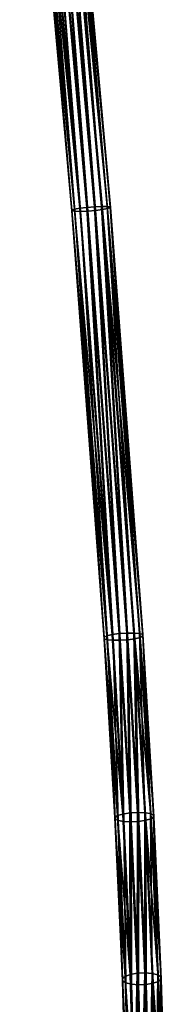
# Model space of a CAD drawing. Header units: millimetres. Extents: x 0 to 2133, y 0 to 2087.
# Tile 34 of 256: x 184 to 198, y 1247 to 1346. Entities that reach past the tile are written whole.
import ezdxf

# ---------------------------------------------------------------- set-up
doc = ezdxf.new("R2010")
doc.units = ezdxf.units.MM
doc.header["$LTSCALE"] = 25.4
doc.layers.get('0').update_dxf_attribs({"true_color": 0xff5454})

# ---------------------------------------------------------------- blocks, each defined once
blk = doc.blocks.new('COSMO-S-3382-4917.STL#2')
at = {"color": 18, "true_color": 0x000000}
mesh = blk.add_polyface(dxfattribs=at)
corners = [(34.34, 1391.807, 15.313), (29.843, 1450.362, 11.43), (29.066, 1450.287, 11.42), (35.118, 1391.873, 15.324)]
mesh.append_faces([[corners[k] for k in face] for face in [(0, 1, 2), (1, 0, 3)]], dxfattribs={"vtx0": -1, "color": 18})
mesh = blk.add_polyface(dxfattribs=at)
corners = [(35.118, 1391.873, 15.324), (30.566, 1450.418, 11.141), (29.843, 1450.362, 11.43), (35.843, 1391.906, 15.037)]
mesh.append_faces([[corners[k] for k in face] for face in [(0, 1, 2), (1, 0, 3)]], dxfattribs={"vtx0": -1, "color": 18})
mesh = blk.add_polyface(dxfattribs=at)
corners = [(35.843, 1391.906, 15.037), (31.125, 1450.448, 10.597), (30.566, 1450.418, 11.141), (36.405, 1391.901, 14.496)]
mesh.append_faces([[corners[k] for k in face] for face in [(0, 1, 2), (1, 0, 3)]], dxfattribs={"vtx0": -1, "color": 18})
mesh = blk.add_polyface(dxfattribs=at)
corners = [(30.624, 1450.28, 7.819), (36.454, 1391.691, 12.284), (35.916, 1391.592, 11.727), (31.163, 1450.356, 8.377)]
mesh.append_faces([[corners[k] for k in face] for face in [(0, 1, 2), (1, 0, 3)]], dxfattribs={"vtx0": -1, "color": 18})
mesh = blk.add_polyface(dxfattribs=at)
corners = [(31.434, 1450.447, 9.881), (36.405, 1391.901, 14.496), (36.718, 1391.858, 13.782), (31.125, 1450.448, 10.597)]
mesh.append_faces([[corners[k] for k in face] for face in [(0, 1, 2), (1, 0, 3)]], dxfattribs={"vtx0": -1, "color": 18})
mesh = blk.add_polyface(dxfattribs=at)
corners = [(31.163, 1450.356, 8.377), (36.735, 1391.785, 13.006), (36.454, 1391.691, 12.284), (31.448, 1450.414, 9.102)]
mesh.append_faces([[corners[k] for k in face] for face in [(0, 1, 2), (1, 0, 3)]], dxfattribs={"vtx0": -1, "color": 18})
mesh = blk.add_polyface(dxfattribs=at)
corners = [(31.448, 1450.414, 9.102), (36.718, 1391.858, 13.782), (36.735, 1391.785, 13.006), (31.434, 1450.447, 9.881)]
mesh.append_faces([[corners[k] for k in face] for face in [(0, 1, 2), (1, 0, 3)]], dxfattribs={"vtx0": -1, "color": 18})
mesh = blk.add_polyface(dxfattribs=at)
corners = [(33.091, 1391.619, 14.449), (27.53, 1450.073, 9.829), (32.809, 1391.525, 13.727), (27.814, 1450.131, 10.553)]
mesh.append_faces([[corners[k] for k in face] for face in [(0, 1, 2), (1, 0, 3)]], dxfattribs={"vtx0": -1, "color": 18})
mesh = blk.add_polyface(dxfattribs=at)
corners = [(32.809, 1391.525, 13.727), (27.543, 1450.04, 9.049), (32.827, 1391.452, 12.95), (27.53, 1450.073, 9.829)]
mesh.append_faces([[corners[k] for k in face] for face in [(0, 1, 2), (1, 0, 3)]], dxfattribs={"vtx0": -1, "color": 18})
mesh = blk.add_polyface(dxfattribs=at)
corners = [(32.827, 1391.452, 12.95), (27.853, 1450.039, 8.333), (33.14, 1391.409, 12.237), (27.543, 1450.04, 9.049)]
mesh.append_faces([[corners[k] for k in face] for face in [(0, 1, 2), (1, 0, 3)]], dxfattribs={"vtx0": -1, "color": 18})
mesh = blk.add_polyface(dxfattribs=at)
corners = [(33.629, 1391.718, 15.006), (27.814, 1450.131, 10.553), (33.091, 1391.619, 14.449), (28.354, 1450.206, 11.112)]
mesh.append_faces([[corners[k] for k in face] for face in [(0, 1, 2), (1, 0, 3)]], dxfattribs={"vtx0": -1, "color": 18})
mesh = blk.add_polyface(dxfattribs=at)
corners = [(28.412, 1450.069, 7.789), (33.14, 1391.409, 12.237), (27.853, 1450.039, 8.333), (33.702, 1391.404, 11.695)]
mesh.append_faces([[corners[k] for k in face] for face in [(0, 1, 2), (1, 0, 3)]], dxfattribs={"vtx0": -1, "color": 18})
mesh = blk.add_polyface(dxfattribs=at)
corners = [(33.629, 1391.718, 15.006), (29.066, 1450.287, 11.42), (28.354, 1450.206, 11.112), (34.34, 1391.807, 15.313)]
mesh.append_faces([[corners[k] for k in face] for face in [(0, 1, 2), (1, 0, 3)]], dxfattribs={"vtx0": -1, "color": 18})
mesh = blk.add_polyface(dxfattribs=at)
corners = [(29.135, 1450.125, 7.5), (33.702, 1391.404, 11.695), (28.412, 1450.069, 7.789), (34.427, 1391.437, 11.408)]
mesh.append_faces([[corners[k] for k in face] for face in [(0, 1, 2), (1, 0, 3)]], dxfattribs={"vtx0": -1, "color": 18})
mesh = blk.add_polyface(dxfattribs=at)
corners = [(29.911, 1450.199, 7.511), (34.427, 1391.437, 11.408), (29.135, 1450.125, 7.5), (35.205, 1391.503, 11.419)]
mesh.append_faces([[corners[k] for k in face] for face in [(0, 1, 2), (1, 0, 3)]], dxfattribs={"vtx0": -1, "color": 18})
mesh = blk.add_polyface(dxfattribs=at)
corners = [(30.624, 1450.28, 7.819), (35.205, 1391.503, 11.419), (29.911, 1450.199, 7.511), (35.916, 1391.592, 11.727)]
mesh.append_faces([[corners[k] for k in face] for face in [(0, 1, 2), (1, 0, 3)]], dxfattribs={"vtx0": -1, "color": 18})
mesh = blk.add_polyface(dxfattribs=at)
corners = [(36.371, 1348.458, 20.186), (32.809, 1391.525, 13.727), (36.093, 1348.311, 19.472), (33.091, 1391.619, 14.449)]
mesh.append_faces([[corners[k] for k in face] for face in [(0, 1, 2), (1, 0, 3)]], dxfattribs={"vtx0": -1, "color": 18})
mesh = blk.add_polyface(dxfattribs=at)
corners = [(36.906, 1348.592, 20.738), (33.091, 1391.619, 14.449), (36.371, 1348.458, 20.186), (33.629, 1391.718, 15.006)]
mesh.append_faces([[corners[k] for k in face] for face in [(0, 1, 2), (1, 0, 3)]], dxfattribs={"vtx0": -1, "color": 18})
mesh = blk.add_polyface(dxfattribs=at)
corners = [(36.906, 1348.592, 20.738), (34.34, 1391.807, 15.313), (33.629, 1391.718, 15.006), (37.617, 1348.693, 21.044)]
mesh.append_faces([[corners[k] for k in face] for face in [(0, 1, 2), (1, 0, 3)]], dxfattribs={"vtx0": -1, "color": 18})
mesh = blk.add_polyface(dxfattribs=at)
corners = [(37.617, 1348.693, 21.044), (35.118, 1391.873, 15.324), (34.34, 1391.807, 15.313), (38.395, 1348.747, 21.057)]
mesh.append_faces([[corners[k] for k in face] for face in [(0, 1, 2), (1, 0, 3)]], dxfattribs={"vtx0": -1, "color": 18})
mesh = blk.add_polyface(dxfattribs=at)
corners = [(38.395, 1348.747, 21.057), (35.843, 1391.906, 15.037), (35.118, 1391.873, 15.324), (39.123, 1348.745, 20.775)]
mesh.append_faces([[corners[k] for k in face] for face in [(0, 1, 2), (1, 0, 3)]], dxfattribs={"vtx0": -1, "color": 18})
mesh = blk.add_polyface(dxfattribs=at)
corners = [(35.916, 1391.592, 11.727), (38.506, 1348.063, 17.195), (35.205, 1391.503, 11.419), (39.216, 1348.165, 17.501)]
mesh.append_faces([[corners[k] for k in face] for face in [(0, 1, 2), (1, 0, 3)]], dxfattribs={"vtx0": -1, "color": 18})
mesh = blk.add_polyface(dxfattribs=at)
corners = [(39.123, 1348.745, 20.775), (36.405, 1391.901, 14.496), (35.843, 1391.906, 15.037), (39.689, 1348.687, 20.241)]
mesh.append_faces([[corners[k] for k in face] for face in [(0, 1, 2), (1, 0, 3)]], dxfattribs={"vtx0": -1, "color": 18})
mesh = blk.add_polyface(dxfattribs=at)
corners = [(35.916, 1391.592, 11.727), (39.751, 1348.299, 18.053), (39.216, 1348.165, 17.501), (36.454, 1391.691, 12.284)]
mesh.append_faces([[corners[k] for k in face] for face in [(0, 1, 2), (1, 0, 3)]], dxfattribs={"vtx0": -1, "color": 18})
mesh = blk.add_polyface(dxfattribs=at)
corners = [(36.718, 1391.858, 13.782), (39.689, 1348.687, 20.241), (40.007, 1348.582, 19.536), (36.405, 1391.901, 14.496)]
mesh.append_faces([[corners[k] for k in face] for face in [(0, 1, 2), (1, 0, 3)]], dxfattribs={"vtx0": -1, "color": 18})
mesh = blk.add_polyface(dxfattribs=at)
corners = [(36.454, 1391.691, 12.284), (40.029, 1348.446, 18.768), (39.751, 1348.299, 18.053), (36.735, 1391.785, 13.006)]
mesh.append_faces([[corners[k] for k in face] for face in [(0, 1, 2), (1, 0, 3)]], dxfattribs={"vtx0": -1, "color": 18})
mesh = blk.add_polyface(dxfattribs=at)
corners = [(36.735, 1391.785, 13.006), (40.007, 1348.582, 19.536), (40.029, 1348.446, 18.768), (36.718, 1391.858, 13.782)]
mesh.append_faces([[corners[k] for k in face] for face in [(0, 1, 2), (1, 0, 3)]], dxfattribs={"vtx0": -1, "color": 18})
mesh = blk.add_polyface(dxfattribs=at)
corners = [(36.093, 1348.311, 19.472), (32.827, 1391.452, 12.95), (36.115, 1348.175, 18.704), (32.809, 1391.525, 13.727)]
mesh.append_faces([[corners[k] for k in face] for face in [(0, 1, 2), (1, 0, 3)]], dxfattribs={"vtx0": -1, "color": 18})
mesh = blk.add_polyface(dxfattribs=at)
corners = [(36.115, 1348.175, 18.704), (33.14, 1391.409, 12.237), (36.434, 1348.07, 17.999), (32.827, 1391.452, 12.95)]
mesh.append_faces([[corners[k] for k in face] for face in [(0, 1, 2), (1, 0, 3)]], dxfattribs={"vtx0": -1, "color": 18})
mesh = blk.add_polyface(dxfattribs=at)
corners = [(33.702, 1391.404, 11.695), (36.434, 1348.07, 17.999), (33.14, 1391.409, 12.237), (37, 1348.012, 17.465)]
mesh.append_faces([[corners[k] for k in face] for face in [(0, 1, 2), (1, 0, 3)]], dxfattribs={"vtx0": -1, "color": 18})
mesh = blk.add_polyface(dxfattribs=at)
corners = [(34.427, 1391.437, 11.408), (37, 1348.012, 17.465), (33.702, 1391.404, 11.695), (37.727, 1348.01, 17.183)]
mesh.append_faces([[corners[k] for k in face] for face in [(0, 1, 2), (1, 0, 3)]], dxfattribs={"vtx0": -1, "color": 18})
mesh = blk.add_polyface(dxfattribs=at)
corners = [(35.205, 1391.503, 11.419), (37.727, 1348.01, 17.183), (34.427, 1391.437, 11.408), (38.506, 1348.063, 17.195)]
mesh.append_faces([[corners[k] for k in face] for face in [(0, 1, 2), (1, 0, 3)]], dxfattribs={"vtx0": -1, "color": 18})
mesh = blk.add_polyface(dxfattribs=at)
corners = [(38.71, 1330.547, 24.794), (38.395, 1348.747, 21.057), (37.617, 1348.693, 21.044), (39.489, 1330.592, 24.809)]
mesh.append_faces([[corners[k] for k in face] for face in [(0, 1, 2), (1, 0, 3)]], dxfattribs={"vtx0": -1, "color": 18})
mesh = blk.add_polyface(dxfattribs=at)
corners = [(39.489, 1330.592, 24.809), (39.123, 1348.745, 20.775), (38.395, 1348.747, 21.057), (40.218, 1330.565, 24.532)]
mesh.append_faces([[corners[k] for k in face] for face in [(0, 1, 2), (1, 0, 3)]], dxfattribs={"vtx0": -1, "color": 18})
mesh = blk.add_polyface(dxfattribs=at)
corners = [(40.218, 1330.565, 24.532), (39.689, 1348.687, 20.241), (39.123, 1348.745, 20.775), (40.786, 1330.471, 24.005)]
mesh.append_faces([[corners[k] for k in face] for face in [(0, 1, 2), (1, 0, 3)]], dxfattribs={"vtx0": -1, "color": 18})
mesh = blk.add_polyface(dxfattribs=at)
corners = [(37.466, 1330.278, 23.943), (36.093, 1348.311, 19.472), (37.191, 1330.095, 23.236), (36.371, 1348.458, 20.186)]
mesh.append_faces([[corners[k] for k in face] for face in [(0, 1, 2), (1, 0, 3)]], dxfattribs={"vtx0": -1, "color": 18})
mesh = blk.add_polyface(dxfattribs=at)
corners = [(37.191, 1330.095, 23.236), (36.115, 1348.175, 18.704), (37.215, 1329.916, 22.477), (36.093, 1348.311, 19.472)]
mesh.append_faces([[corners[k] for k in face] for face in [(0, 1, 2), (1, 0, 3)]], dxfattribs={"vtx0": -1, "color": 18})
mesh = blk.add_polyface(dxfattribs=at)
corners = [(37.215, 1329.916, 22.477), (36.434, 1348.07, 17.999), (37.536, 1329.768, 21.781), (36.115, 1348.175, 18.704)]
mesh.append_faces([[corners[k] for k in face] for face in [(0, 1, 2), (1, 0, 3)]], dxfattribs={"vtx0": -1, "color": 18})
mesh = blk.add_polyface(dxfattribs=at)
corners = [(37.999, 1330.437, 24.49), (36.371, 1348.458, 20.186), (37.466, 1330.278, 23.943), (36.906, 1348.592, 20.738)]
mesh.append_faces([[corners[k] for k in face] for face in [(0, 1, 2), (1, 0, 3)]], dxfattribs={"vtx0": -1, "color": 18})
mesh = blk.add_polyface(dxfattribs=at)
corners = [(37, 1348.012, 17.465), (37.536, 1329.768, 21.781), (36.434, 1348.07, 17.999), (38.104, 1329.673, 21.255)]
mesh.append_faces([[corners[k] for k in face] for face in [(0, 1, 2), (1, 0, 3)]], dxfattribs={"vtx0": -1, "color": 18})
mesh = blk.add_polyface(dxfattribs=at)
corners = [(37.999, 1330.437, 24.49), (37.617, 1348.693, 21.044), (36.906, 1348.592, 20.738), (38.71, 1330.547, 24.794)]
mesh.append_faces([[corners[k] for k in face] for face in [(0, 1, 2), (1, 0, 3)]], dxfattribs={"vtx0": -1, "color": 18})
mesh = blk.add_polyface(dxfattribs=at)
corners = [(37.727, 1348.01, 17.183), (38.104, 1329.673, 21.255), (37, 1348.012, 17.465), (38.833, 1329.646, 20.978)]
mesh.append_faces([[corners[k] for k in face] for face in [(0, 1, 2), (1, 0, 3)]], dxfattribs={"vtx0": -1, "color": 18})
mesh = blk.add_polyface(dxfattribs=at)
corners = [(38.506, 1348.063, 17.195), (38.833, 1329.646, 20.978), (37.727, 1348.01, 17.183), (39.612, 1329.692, 20.992)]
mesh.append_faces([[corners[k] for k in face] for face in [(0, 1, 2), (1, 0, 3)]], dxfattribs={"vtx0": -1, "color": 18})
mesh = blk.add_polyface(dxfattribs=at)
corners = [(39.216, 1348.165, 17.501), (39.612, 1329.692, 20.992), (38.506, 1348.063, 17.195), (40.322, 1329.802, 21.296)]
mesh.append_faces([[corners[k] for k in face] for face in [(0, 1, 2), (1, 0, 3)]], dxfattribs={"vtx0": -1, "color": 18})
mesh = blk.add_polyface(dxfattribs=at)
corners = [(39.216, 1348.165, 17.501), (40.856, 1329.961, 21.843), (40.322, 1329.802, 21.296), (39.751, 1348.299, 18.053)]
mesh.append_faces([[corners[k] for k in face] for face in [(0, 1, 2), (1, 0, 3)]], dxfattribs={"vtx0": -1, "color": 18})
mesh = blk.add_polyface(dxfattribs=at)
corners = [(40.007, 1348.582, 19.536), (40.786, 1330.471, 24.005), (41.107, 1330.322, 23.309), (39.689, 1348.687, 20.241)]
mesh.append_faces([[corners[k] for k in face] for face in [(0, 1, 2), (1, 0, 3)]], dxfattribs={"vtx0": -1, "color": 18})
mesh = blk.add_polyface(dxfattribs=at)
corners = [(39.751, 1348.299, 18.053), (41.131, 1330.143, 22.55), (40.856, 1329.961, 21.843), (40.029, 1348.446, 18.768)]
mesh.append_faces([[corners[k] for k in face] for face in [(0, 1, 2), (1, 0, 3)]], dxfattribs={"vtx0": -1, "color": 18})
mesh = blk.add_polyface(dxfattribs=at)
corners = [(40.029, 1348.446, 18.768), (41.107, 1330.322, 23.309), (41.131, 1330.143, 22.55), (40.007, 1348.582, 19.536)]
mesh.append_faces([[corners[k] for k in face] for face in [(0, 1, 2), (1, 0, 3)]], dxfattribs={"vtx0": -1, "color": 18})
mesh = blk.add_polyface(dxfattribs=at)
corners = [(38.218, 1314.012, 28.371), (37.191, 1330.095, 23.236), (37.944, 1313.786, 27.676), (37.466, 1330.278, 23.943)]
mesh.append_faces([[corners[k] for k in face] for face in [(0, 1, 2), (1, 0, 3)]], dxfattribs={"vtx0": -1, "color": 18})
mesh = blk.add_polyface(dxfattribs=at)
corners = [(37.944, 1313.786, 27.676), (37.215, 1329.916, 22.477), (37.971, 1313.555, 26.931), (37.191, 1330.095, 23.236)]
mesh.append_faces([[corners[k] for k in face] for face in [(0, 1, 2), (1, 0, 3)]], dxfattribs={"vtx0": -1, "color": 18})
mesh = blk.add_polyface(dxfattribs=at)
corners = [(37.971, 1313.555, 26.931), (37.536, 1329.768, 21.781), (38.294, 1313.355, 26.249), (37.215, 1329.916, 22.477)]
mesh.append_faces([[corners[k] for k in face] for face in [(0, 1, 2), (1, 0, 3)]], dxfattribs={"vtx0": -1, "color": 18})
mesh = blk.add_polyface(dxfattribs=at)
corners = [(38.75, 1314.2, 28.91), (37.466, 1330.278, 23.943), (38.218, 1314.012, 28.371), (37.999, 1330.437, 24.49)]
mesh.append_faces([[corners[k] for k in face] for face in [(0, 1, 2), (1, 0, 3)]], dxfattribs={"vtx0": -1, "color": 18})
mesh = blk.add_polyface(dxfattribs=at)
corners = [(38.75, 1314.2, 28.91), (38.71, 1330.547, 24.794), (37.999, 1330.437, 24.49), (39.46, 1314.321, 29.211)]
mesh.append_faces([[corners[k] for k in face] for face in [(0, 1, 2), (1, 0, 3)]], dxfattribs={"vtx0": -1, "color": 18})
mesh = blk.add_polyface(dxfattribs=at)
corners = [(39.46, 1314.321, 29.211), (39.489, 1330.592, 24.809), (38.71, 1330.547, 24.794), (40.239, 1314.356, 29.228)]
mesh.append_faces([[corners[k] for k in face] for face in [(0, 1, 2), (1, 0, 3)]], dxfattribs={"vtx0": -1, "color": 18})
mesh = blk.add_polyface(dxfattribs=at)
corners = [(40.239, 1314.356, 29.228), (40.218, 1330.565, 24.532), (39.489, 1330.592, 24.809), (40.969, 1314.3, 28.959)]
mesh.append_faces([[corners[k] for k in face] for face in [(0, 1, 2), (1, 0, 3)]], dxfattribs={"vtx0": -1, "color": 18})
mesh = blk.add_polyface(dxfattribs=at)
corners = [(40.322, 1329.802, 21.296), (40.374, 1313.196, 25.483), (39.612, 1329.692, 20.992), (41.084, 1313.317, 25.784)]
mesh.append_faces([[corners[k] for k in face] for face in [(0, 1, 2), (1, 0, 3)]], dxfattribs={"vtx0": -1, "color": 18})
mesh = blk.add_polyface(dxfattribs=at)
corners = [(40.969, 1314.3, 28.959), (40.786, 1330.471, 24.005), (40.218, 1330.565, 24.532), (41.539, 1314.161, 28.445)]
mesh.append_faces([[corners[k] for k in face] for face in [(0, 1, 2), (1, 0, 3)]], dxfattribs={"vtx0": -1, "color": 18})
mesh = blk.add_polyface(dxfattribs=at)
corners = [(40.322, 1329.802, 21.296), (41.616, 1313.504, 26.323), (41.084, 1313.317, 25.784), (40.856, 1329.961, 21.843)]
mesh.append_faces([[corners[k] for k in face] for face in [(0, 1, 2), (1, 0, 3)]], dxfattribs={"vtx0": -1, "color": 18})
mesh = blk.add_polyface(dxfattribs=at)
corners = [(41.107, 1330.322, 23.309), (41.539, 1314.161, 28.445), (41.863, 1313.961, 27.763), (40.786, 1330.471, 24.005)]
mesh.append_faces([[corners[k] for k in face] for face in [(0, 1, 2), (1, 0, 3)]], dxfattribs={"vtx0": -1, "color": 18})
mesh = blk.add_polyface(dxfattribs=at)
corners = [(40.856, 1329.961, 21.843), (41.889, 1313.731, 27.018), (41.616, 1313.504, 26.323), (41.131, 1330.143, 22.55)]
mesh.append_faces([[corners[k] for k in face] for face in [(0, 1, 2), (1, 0, 3)]], dxfattribs={"vtx0": -1, "color": 18})
mesh = blk.add_polyface(dxfattribs=at)
corners = [(41.131, 1330.143, 22.55), (41.863, 1313.961, 27.763), (41.889, 1313.731, 27.018), (41.107, 1330.322, 23.309)]
mesh.append_faces([[corners[k] for k in face] for face in [(0, 1, 2), (1, 0, 3)]], dxfattribs={"vtx0": -1, "color": 18})
mesh = blk.add_polyface(dxfattribs=at)
corners = [(38.104, 1329.673, 21.255), (38.294, 1313.355, 26.249), (37.536, 1329.768, 21.781), (38.864, 1313.217, 25.735)]
mesh.append_faces([[corners[k] for k in face] for face in [(0, 1, 2), (1, 0, 3)]], dxfattribs={"vtx0": -1, "color": 18})
mesh = blk.add_polyface(dxfattribs=at)
corners = [(38.833, 1329.646, 20.978), (38.864, 1313.217, 25.735), (38.104, 1329.673, 21.255), (39.595, 1313.161, 25.466)]
mesh.append_faces([[corners[k] for k in face] for face in [(0, 1, 2), (1, 0, 3)]], dxfattribs={"vtx0": -1, "color": 18})
mesh = blk.add_polyface(dxfattribs=at)
corners = [(39.612, 1329.692, 20.992), (39.595, 1313.161, 25.466), (38.833, 1329.646, 20.978), (40.374, 1313.196, 25.483)]
mesh.append_faces([[corners[k] for k in face] for face in [(0, 1, 2), (1, 0, 3)]], dxfattribs={"vtx0": -1, "color": 18})
mesh = blk.add_polyface(dxfattribs=at)
corners = [(38.628, 1299.835, 33.374), (37.944, 1313.786, 27.676), (38.356, 1299.559, 32.697), (38.218, 1314.012, 28.371)]
mesh.append_faces([[corners[k] for k in face] for face in [(0, 1, 2), (1, 0, 3)]], dxfattribs={"vtx0": -1, "color": 18})
mesh = blk.add_polyface(dxfattribs=at)
corners = [(39.159, 1300.056, 33.902), (38.218, 1314.012, 28.371), (38.628, 1299.835, 33.374), (38.75, 1314.2, 28.91)]
mesh.append_faces([[corners[k] for k in face] for face in [(0, 1, 2), (1, 0, 3)]], dxfattribs={"vtx0": -1, "color": 18})
mesh = blk.add_polyface(dxfattribs=at)
corners = [(39.159, 1300.056, 33.902), (39.46, 1314.321, 29.211), (38.75, 1314.2, 28.91), (39.869, 1300.188, 34.199)]
mesh.append_faces([[corners[k] for k in face] for face in [(0, 1, 2), (1, 0, 3)]], dxfattribs={"vtx0": -1, "color": 18})
mesh = blk.add_polyface(dxfattribs=at)
corners = [(39.869, 1300.188, 34.199), (40.239, 1314.356, 29.228), (39.46, 1314.321, 29.211), (40.648, 1300.211, 34.22)]
mesh.append_faces([[corners[k] for k in face] for face in [(0, 1, 2), (1, 0, 3)]], dxfattribs={"vtx0": -1, "color": 18})
mesh = blk.add_polyface(dxfattribs=at)
corners = [(40.648, 1300.211, 34.22), (40.969, 1314.3, 28.959), (40.239, 1314.356, 29.228), (41.38, 1300.122, 33.963)]
mesh.append_faces([[corners[k] for k in face] for face in [(0, 1, 2), (1, 0, 3)]], dxfattribs={"vtx0": -1, "color": 18})
mesh = blk.add_polyface(dxfattribs=at)
corners = [(41.38, 1300.122, 33.963), (41.539, 1314.161, 28.445), (40.969, 1314.3, 28.959), (41.951, 1299.935, 33.466)]
mesh.append_faces([[corners[k] for k in face] for face in [(0, 1, 2), (1, 0, 3)]], dxfattribs={"vtx0": -1, "color": 18})
mesh = blk.add_polyface(dxfattribs=at)
corners = [(41.863, 1313.961, 27.763), (41.951, 1299.935, 33.466), (42.276, 1299.677, 32.805), (41.539, 1314.161, 28.445)]
mesh.append_faces([[corners[k] for k in face] for face in [(0, 1, 2), (1, 0, 3)]], dxfattribs={"vtx0": -1, "color": 18})
mesh = blk.add_polyface(dxfattribs=at)
corners = [(41.889, 1313.731, 27.018), (42.276, 1299.677, 32.805), (42.305, 1299.388, 32.08), (41.863, 1313.961, 27.763)]
mesh.append_faces([[corners[k] for k in face] for face in [(0, 1, 2), (1, 0, 3)]], dxfattribs={"vtx0": -1, "color": 18})
mesh = blk.add_polyface(dxfattribs=at)
corners = [(38.356, 1299.559, 32.697), (37.971, 1313.555, 26.931), (38.385, 1299.271, 31.973), (37.944, 1313.786, 27.676)]
mesh.append_faces([[corners[k] for k in face] for face in [(0, 1, 2), (1, 0, 3)]], dxfattribs={"vtx0": -1, "color": 18})
mesh = blk.add_polyface(dxfattribs=at)
corners = [(38.385, 1299.271, 31.973), (38.294, 1313.355, 26.249), (38.709, 1299.013, 31.312), (37.971, 1313.555, 26.931)]
mesh.append_faces([[corners[k] for k in face] for face in [(0, 1, 2), (1, 0, 3)]], dxfattribs={"vtx0": -1, "color": 18})
mesh = blk.add_polyface(dxfattribs=at)
corners = [(38.864, 1313.217, 25.735), (38.709, 1299.013, 31.312), (38.294, 1313.355, 26.249), (39.281, 1298.826, 30.814)]
mesh.append_faces([[corners[k] for k in face] for face in [(0, 1, 2), (1, 0, 3)]], dxfattribs={"vtx0": -1, "color": 18})
mesh = blk.add_polyface(dxfattribs=at)
corners = [(39.595, 1313.161, 25.466), (39.281, 1298.826, 30.814), (38.864, 1313.217, 25.735), (40.012, 1298.737, 30.557)]
mesh.append_faces([[corners[k] for k in face] for face in [(0, 1, 2), (1, 0, 3)]], dxfattribs={"vtx0": -1, "color": 18})
mesh = blk.add_polyface(dxfattribs=at)
corners = [(40.374, 1313.196, 25.483), (40.012, 1298.737, 30.557), (39.595, 1313.161, 25.466), (40.792, 1298.76, 30.579)]
mesh.append_faces([[corners[k] for k in face] for face in [(0, 1, 2), (1, 0, 3)]], dxfattribs={"vtx0": -1, "color": 18})
mesh = blk.add_polyface(dxfattribs=at)
corners = [(41.084, 1313.317, 25.784), (40.792, 1298.76, 30.579), (40.374, 1313.196, 25.483), (41.501, 1298.892, 30.876)]
mesh.append_faces([[corners[k] for k in face] for face in [(0, 1, 2), (1, 0, 3)]], dxfattribs={"vtx0": -1, "color": 18})
mesh = blk.add_polyface(dxfattribs=at)
corners = [(41.084, 1313.317, 25.784), (42.033, 1299.113, 31.403), (41.501, 1298.892, 30.876), (41.616, 1313.504, 26.323)]
mesh.append_faces([[corners[k] for k in face] for face in [(0, 1, 2), (1, 0, 3)]], dxfattribs={"vtx0": -1, "color": 18})
mesh = blk.add_polyface(dxfattribs=at)
corners = [(41.616, 1313.504, 26.323), (42.305, 1299.388, 32.08), (42.033, 1299.113, 31.403), (41.889, 1313.731, 27.018)]
mesh.append_faces([[corners[k] for k in face] for face in [(0, 1, 2), (1, 0, 3)]], dxfattribs={"vtx0": -1, "color": 18})

msp = doc.modelspace()

# ---------------------------------------------------------------- block references
at = {"color": 0}
msp.add_blockref('COSMO-S-3382-4917.STL#2', (156.122, -64.446, -4.129), dxfattribs=at)

doc.saveas('drawing.dxf')
